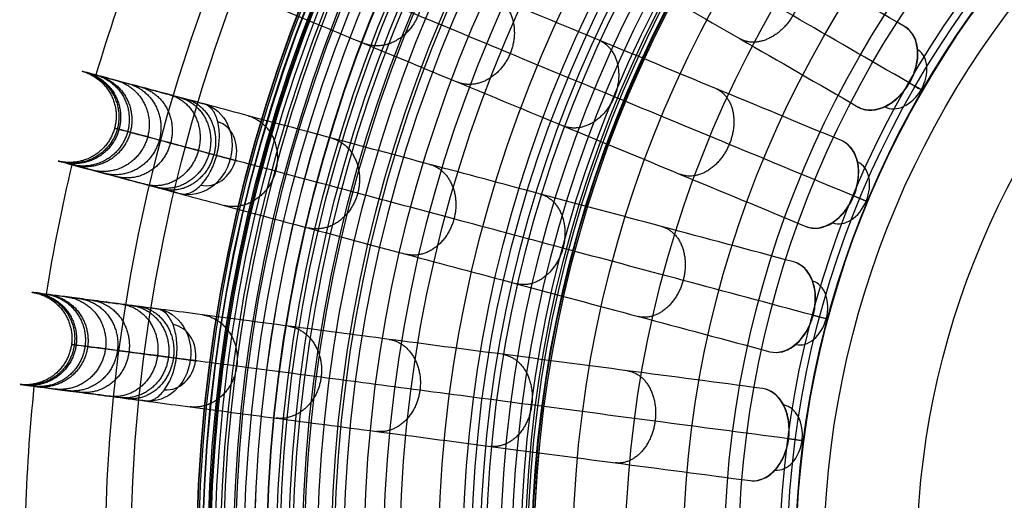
# Model space of a CAD drawing. Header units: millimetres. Extents: x 336 to 771, y -218 to 218.
# Tile 11 of 40: x 337 to 461, y 8 to 68. Entities that reach past the tile are written whole.
import ezdxf

# ---------------------------------------------------------------- set-up
doc = ezdxf.new("R2010")
doc.units = ezdxf.units.MM
doc.layers.add('Ø40', color=5, linetype='Continuous', true_color=0x0000ff)

msp = doc.modelspace()

# ---------------------------------------------------------------- linework, layer by layer
at = {"layer": 'Ø40'}
for centre, radius in [((553.5, 0, 327.83), 205.98), ((553.5, 0, 324.54), 202.78), ((553.5, 0, 216.3), 194.48), ((553.5, 0, 208.73), 194.44), ((553.5, 0, 222.17), 194.23), ((553.5, 0, 227.92), 193.76), ((553.5, 0, 197.88), 193.7), ((553.5, 0, 233.52), 193.07), ((553.5, 0, 191.61), 192.89), ((553.5, 0, 292.02), 192.73), ((553.5, 0, 238.92), 192.18), ((553.5, 0, 183.85), 191.48), ((553.5, 0, 244.11), 191.1), ((553.5, 0, 249.04), 189.85), ((553.5, 0, 175.93), 189.6), ((553.5, 0, 253.44), 188.52), ((553.5, 0, 167.94), 187.25), ((553.5, 0, 257.09), 187.24), ((553.5, 0, 261.09), 185.63), ((553.5, 0, 159.91), 184.45), ((553.5, 0, 264.55), 184.01), ((553.5, 0, 266.6), 182.93), ((553.5, 0, 151.84), 181.21), ((553.5, 0, 270.18), 180.94), ((553.5, 0, 308.95), 179.3), ((553.5, 0, 143.74), 177.54), ((553.5, 0, 271.74), 177.16), ((553.5, 0, 135.63), 173.45), ((553.5, 0, 127.5), 168.96), ((553.5, 0, 119.38), 164.07), ((553.5, 0, 330.72), 161.02), ((553.5, 0, 329.1), 159.93), ((553.5, 0, 111.27), 158.81), ((553.5, 0, 326.02), 158.07), ((553.5, 0, 322.67), 156.29), ((553.5, 0, 319.43), 154.83), ((553.5, 0, 316.33), 153.7), ((553.5, 0, 103.18), 153.18), ((553.5, 0, 313.39), 152.87), ((553.5, 0, 310.65), 152.35), ((553.5, 0, 303.65), 152.27), ((553.5, 0, 308.11), 152.09), ((553.5, 0, 305.78), 152.08), ((553.5, 0, 95.12), 147.21), ((553.5, 0, 86.75), 140.61), ((553.5, 0, 78.01), 133.32), ((553.5, 0, 10.01), 128.17), ((553.5, 0, 70.11), 126.37), ((553.5, 0, 24.45), 121.17), ((553.5, 0, 30.12), 120.24), ((553.5, 0, 27.04), 119.22), ((553.5, 0, 62.28), 119.15), ((553.5, 0), 115.64), ((553.5, 0, 46.86), 103.95)]:
    msp.add_circle(centre, radius, dxfattribs=at)
at = {"layer": 'Ø40', "extrusion": (0, 0, -1)}
for centre, radius in [((-553.5, 0, -350.42), 185.72), ((-553.5, 0, -350.42), 182.44), ((-553.5, 0, -348.87), 176.03), ((-553.5, 0, -344.55), 171.03)]:
    msp.add_circle(centre, radius, dxfattribs=at)
at = {"layer": 'Ø40'}
for start, end in [(159.0486, 163.4514), (166.5486, 170.9514), (174.0486, 178.4514)]:
    msp.add_arc((553.5, 0, 188.8), 216.09, start, end, dxfattribs=at)
at = {"layer": 'Ø40', "extrusion": (-0.613071, 0.353956, 0.7063)}
for centre, radius, start, end in [((-276.75, 274.92, -225.93), 5.84, 0.9435, 179.0565), ((-276.75, 274.92, -230.06), 4.13, 0.8935, 179.1065)]:
    msp.add_arc(centre, radius, start, end, dxfattribs=at)
at = {"layer": 'Ø40', "extrusion": (-0.5, -0.866025, 5.25317e-15)}
msp.add_arc((354.11, 35.04, -276.75), 5.84, 315.3692, 45.0643, dxfattribs=at)
at = {"layer": 'Ø40', "extrusion": (-0.499105, 0.133735, -0.85616)}
for start, end in [(180.7094, 270), (270, 359.2906)]:
    msp.add_arc((-143.26, -139.97, -411.91), 5.84, start, end, dxfattribs=at)
at = {"layer": 'Ø40', "extrusion": (0.499105, -0.133735, 0.85616)}
for start, end in [(270, 357.784), (182.216, 270)]:
    msp.add_arc((143.26, -139.97, 416.04), 4.13, start, end, dxfattribs=at)
at = {"layer": 'Ø40', "extrusion": (-0.654026, 0.270907, 0.7063)}
for centre, radius, start, end in [((-211.82, 297.54, -248.6), 5.84, 0.9435, 179.0565), ((-211.82, 297.54, -252.73), 4.13, 0.8935, 179.1065)]:
    msp.add_arc(centre, radius, start, end, dxfattribs=at)
at = {"layer": 'Ø40', "extrusion": (0.258819, 0.965926, 1.6365e-15)}
msp.add_arc((-332.68, 280.34, 143.26), 5.84, 123.6054, 211.114, dxfattribs=at)
at = {"layer": 'Ø40', "extrusion": (-0.382683, -0.92388, -4.71455e-16)}
msp.add_arc((386.14, 35.04, -211.82), 5.84, 315.3692, 45.0643, dxfattribs=at)
at = {"layer": 'Ø40', "extrusion": (-0.683791, 0.183221, 0.7063)}
for centre, radius, start, end in [((-143.26, 313.97, -265.08), 5.84, 0.9435, 179.0565), ((-143.26, 313.97, -269.21), 4.13, 0.8935, 179.1065)]:
    msp.add_arc(centre, radius, start, end, dxfattribs=at)
at = {"layer": 'Ø40', "extrusion": (-0.512291, 0.067444, -0.85616)}
for start, end in [(180.7094, 270), (270, 359.2906)]:
    msp.add_arc((-72.25, -152.07, -419.21), 5.84, start, end, dxfattribs=at)
at = {"layer": 'Ø40', "extrusion": (-0.258819, -0.965926, 1.07095e-14)}
msp.add_arc((409.41, 35.04, -143.26), 5.84, 315.3692, 45.0643, dxfattribs=at)
at = {"layer": 'Ø40', "extrusion": (0.512291, -0.067444, 0.85616)}
for start, end in [(270, 357.784), (182.216, 270)]:
    msp.add_arc((72.25, -152.07, 423.34), 4.13, start, end, dxfattribs=at)
at = {"layer": 'Ø40', "extrusion": (0.130526, 0.991445, 4.032e-16)}
msp.add_arc((-346.8, 280.34, 72.25), 5.84, 123.6054, 211.114, dxfattribs=at)
at = {"layer": 'Ø40', "extrusion": (-0.701857, 0.092401, 0.7063)}
for centre, radius, start, end in [((-72.25, 323.95, -275.08), 5.84, 0.9435, 179.0565), ((-72.25, 323.95, -279.21), 4.13, 0.8935, 179.1065)]:
    msp.add_arc(centre, radius, start, end, dxfattribs=at)
at = {"layer": 'Ø40', "extrusion": (-0.130526, -0.991445, 6.76365e-15)}
msp.add_arc((423.53, 35.04, -72.25), 5.84, 315.3692, 45.0643, dxfattribs=at)
at = {"layer": 'Ø40'}
for points, knots in [([(448.03, 67.64, 35.11), (442.97, 70.56, 40.93), (438.01, 73.42, 46.9), (433.2, 76.2, 53.01), (428.49, 78.92, 58.99), (423.9, 81.57, 65.12), (419.47, 84.12, 71.4), (415.16, 86.62, 77.52), (410.98, 89.03, 83.8), (407, 91.32, 90.22), (403.13, 93.56, 96.47), (399.43, 95.7, 102.87), (395.96, 97.7, 109.42), (392.59, 99.65, 115.78), (389.41, 101.48, 122.29), (386.5, 103.16, 128.94), (383.68, 104.79, 135.39), (381.09, 106.28, 141.99), (378.81, 107.6, 148.72), (376.58, 108.89, 155.25), (374.64, 110.01, 161.92), (373.03, 110.94, 168.69), (371.46, 111.84, 175.31), (370.22, 112.56, 182.02), (369.35, 113.06, 188.8), (369.35, 113.06, 188.81), (369.35, 113.06, 188.81), (369.35, 113.06, 188.81), (368.79, 113.39, 193.16), (368.39, 113.62, 197.55), (368.13, 113.77, 201.93), (367.88, 113.91, 206.25), (367.78, 113.97, 210.59), (367.82, 113.95, 214.92), (367.85, 113.93, 219.14), (368.03, 113.83, 223.38), (368.34, 113.65, 227.59), (368.64, 113.47, 231.67), (369.08, 113.22, 235.75), (369.65, 112.89, 239.79), (370.2, 112.57, 243.66), (370.87, 112.18, 247.52), (371.68, 111.72, 251.33), (372.45, 111.27, 254.93), (373.35, 110.75, 258.52), (374.39, 110.16, 262.04), (374.87, 109.87, 263.69), (375.39, 109.58, 265.32), (376.49, 108.94, 268.56), (377.08, 108.6, 270.17), (377.7, 108.24, 271.75), (378.29, 107.9, 273.25), (378.91, 107.54, 274.73), (379.57, 107.16, 276.18), (380.2, 106.8, 277.58), (380.87, 106.41, 278.95), (381.57, 106.01, 280.3)], [0, 0, 0, 0, 21.204799, 21.204799, 21.204799, 41.99698, 41.99698, 41.99698, 62.294163, 62.294163, 62.294163, 82.036498, 82.036498, 82.036498, 101.193153, 101.193153, 101.193153, 119.768949, 119.768949, 119.768949, 137.816316, 137.816316, 137.816316, 155.433498, 155.433498, 155.433498, 155.443084, 155.443084, 155.443084, 166.745582, 166.745582, 166.745582, 177.871129, 177.871129, 177.871129, 188.740149, 188.740149, 188.740149, 199.26457, 199.26457, 199.26457, 209.352232, 209.352232, 209.352232, 218.911491, 218.911491, 218.911491, 223.383634, 223.383634, 227.855231, 227.855231, 227.855231, 232.074047, 232.074047, 232.074047, 236.114875, 236.114875, 236.114875, 236.114875]), ([(448.62, 60.55, 39.18), (443.61, 63.44, 44.95), (433.92, 69.04, 56.62), (420.37, 76.87, 74.74), (408.06, 83.97, 93.26), (397.18, 90.25, 112.1), (387.88, 95.62, 131.21), (380.31, 99.99, 150.52), (374.64, 103.27, 169.98), (371.43, 105.12, 187.27), (370.05, 105.91, 202.24), (369.75, 106.09, 214.76), (370.25, 105.8, 226.99), (371.51, 105.08, 238.73), (373.44, 103.96, 249.8), (376.01, 102.48, 260.03), (378.65, 100.95, 267.84), (381.02, 99.58, 273.48), (382.28, 98.86, 276.08), (382.93, 98.48, 277.32)], [0, 0, 0, 0, 21.206687, 42.000163, 62.298384, 82.041442, 101.198015, 119.773444, 137.819283, 155.44352, 166.748088, 177.876049, 188.747485, 199.274348, 209.364632, 218.926927, 227.876161, 232.097972, 236.141838, 236.141838, 236.141838, 236.141838]), ([(375.73, 95.89, 280.3), (375.03, 96.3, 278.95), (374.36, 96.68, 277.58), (373.73, 97.05, 276.18), (373.07, 97.43, 274.73), (372.45, 97.79, 273.25), (371.86, 98.13, 271.75), (371.24, 98.49, 270.17), (370.65, 98.82, 268.56), (369.55, 99.46, 265.32), (369.03, 99.76, 263.69), (368.55, 100.04, 262.04), (367.51, 100.64, 258.52), (366.61, 101.16, 254.93), (365.84, 101.6, 251.33), (365.03, 102.07, 247.52), (364.36, 102.46, 243.66), (363.81, 102.78, 239.79), (363.24, 103.11, 235.75), (362.8, 103.36, 231.67), (362.5, 103.53, 227.59), (362.19, 103.71, 223.38), (362.01, 103.81, 219.14), (361.98, 103.83, 214.92), (361.94, 103.86, 210.59), (362.04, 103.8, 206.25), (362.29, 103.65, 201.93), (362.55, 103.5, 197.55), (362.95, 103.27, 193.16), (363.51, 102.95, 188.81), (363.51, 102.95, 188.81), (363.51, 102.95, 188.81), (363.51, 102.95, 188.8), (364.38, 102.45, 182.02), (365.62, 101.73, 175.31), (367.19, 100.82, 168.69), (368.8, 99.89, 161.92), (370.74, 98.77, 155.25), (372.97, 97.49, 148.72), (375.25, 96.17, 141.99), (377.84, 94.68, 135.39), (380.66, 93.05, 128.94), (383.57, 91.36, 122.29), (386.75, 89.53, 115.78), (390.12, 87.59, 109.42), (393.59, 85.58, 102.87), (397.29, 83.44, 96.47), (401.16, 81.21, 90.22), (405.14, 78.91, 83.8), (409.32, 76.5, 77.52), (413.63, 74.01, 71.4), (418.06, 71.46, 65.12), (422.65, 68.8, 58.99), (427.36, 66.08, 53.01), (432.17, 63.31, 46.9), (437.13, 60.45, 40.93), (442.19, 57.52, 35.11)], [0, 0, 0, 0, 4.040828, 4.040828, 4.040828, 8.259644, 8.259644, 8.259644, 12.731241, 12.731241, 17.203384, 17.203384, 17.203384, 26.762643, 26.762643, 26.762643, 36.850305, 36.850305, 36.850305, 47.374726, 47.374726, 47.374726, 58.243746, 58.243746, 58.243746, 69.369292, 69.369292, 69.369292, 80.671791, 80.671791, 80.671791, 80.681377, 80.681377, 80.681377, 98.298559, 98.298559, 98.298559, 116.345926, 116.345926, 116.345926, 134.921722, 134.921722, 134.921722, 154.078377, 154.078377, 154.078377, 173.820712, 173.820712, 173.820712, 194.117895, 194.117895, 194.117895, 214.910076, 214.910076, 214.910076, 236.114875, 236.114875, 236.114875, 236.114875]), ([(440.1, 53.29, 35.11), (434.7, 55.53, 40.93), (429.42, 57.72, 46.9), (424.29, 59.84, 53.01), (419.26, 61.93, 58.99), (414.36, 63.96, 65.12), (409.64, 65.91, 71.4), (405.03, 67.82, 77.52), (400.58, 69.66, 83.8), (396.34, 71.42, 90.22), (392.21, 73.13, 96.47), (388.26, 74.77, 102.87), (384.55, 76.3, 109.42), (380.96, 77.79, 115.78), (377.57, 79.19, 122.29), (374.47, 80.48, 128.94), (371.45, 81.73, 135.39), (368.7, 82.87, 141.99), (366.26, 83.88, 148.72), (363.88, 84.86, 155.25), (361.81, 85.72, 161.92), (360.1, 86.43, 168.69), (358.42, 87.13, 175.31), (357.09, 87.68, 182.02), (356.17, 88.06, 188.8), (356.17, 88.06, 188.81), (356.17, 88.06, 188.81), (356.17, 88.06, 188.81), (355.57, 88.31, 193.16), (355.14, 88.49, 197.55), (354.87, 88.6, 201.93), (354.6, 88.71, 206.25), (354.49, 88.75, 210.59), (354.53, 88.74, 214.92), (354.57, 88.72, 219.14), (354.76, 88.64, 223.38), (355.09, 88.51, 227.59), (355.41, 88.37, 231.67), (355.88, 88.18, 235.75), (356.49, 87.93, 239.79), (357.07, 87.69, 243.66), (357.79, 87.39, 247.52), (358.66, 87.03, 251.33), (359.48, 86.69, 254.93), (360.44, 86.29, 258.52), (361.54, 85.83, 262.04), (362.06, 85.62, 263.69), (362.61, 85.39, 265.32), (363.79, 84.9, 268.56), (364.41, 84.64, 270.17), (365.08, 84.37, 271.75), (365.7, 84.11, 273.25), (366.37, 83.83, 274.73), (367.07, 83.54, 276.18), (367.74, 83.26, 277.58), (368.45, 82.97, 278.95), (369.2, 82.66, 280.3)], [0, 0, 0, 0, 21.204799, 21.204799, 21.204799, 41.99698, 41.99698, 41.99698, 62.294163, 62.294163, 62.294163, 82.036498, 82.036498, 82.036498, 101.193153, 101.193153, 101.193153, 119.768949, 119.768949, 119.768949, 137.816316, 137.816316, 137.816316, 155.433498, 155.433498, 155.433498, 155.443084, 155.443084, 155.443084, 166.745582, 166.745582, 166.745582, 177.871129, 177.871129, 177.871129, 188.740149, 188.740149, 188.740149, 199.26457, 199.26457, 199.26457, 209.352232, 209.352232, 209.352232, 218.911491, 218.911491, 218.911491, 223.383634, 223.383634, 227.855231, 227.855231, 227.855231, 232.074047, 232.074047, 232.074047, 236.114875, 236.114875, 236.114875, 236.114875]), ([(441.61, 46.35, 39.18), (436.27, 48.56, 44.95), (425.94, 52.84, 56.62), (411.47, 58.83, 74.74), (398.35, 64.27, 93.26), (386.74, 69.08, 112.1), (376.81, 73.19, 131.21), (368.74, 76.53, 150.52), (362.69, 79.04, 169.98), (359.27, 80.45, 187.27), (357.8, 81.06, 202.24), (357.47, 81.2, 214.76), (358.01, 80.97, 226.99), (359.35, 80.42, 238.73), (361.42, 79.56, 249.8), (364.15, 78.43, 260.03), (366.97, 77.27, 267.84), (369.5, 76.22, 273.48), (370.84, 75.66, 276.08), (371.53, 75.37, 277.32)], [0, 0, 0, 0, 21.206687, 42.000163, 62.298384, 82.041442, 101.198015, 119.773444, 137.819283, 155.44352, 166.748088, 177.876049, 188.747485, 199.274348, 209.364632, 218.926927, 227.876161, 232.097972, 236.141838, 236.141838, 236.141838, 236.141838]), ([(364.73, 71.87, 280.3), (363.98, 72.18, 278.95), (363.27, 72.47, 277.58), (362.6, 72.75, 276.18), (361.9, 73.04, 274.73), (361.23, 73.32, 273.25), (360.61, 73.58, 271.75), (359.94, 73.85, 270.17), (359.32, 74.11, 268.56), (358.14, 74.6, 265.32), (357.59, 74.83, 263.69), (357.07, 75.04, 262.04), (355.97, 75.5, 258.52), (355.01, 75.9, 254.93), (354.19, 76.24, 251.33), (353.32, 76.6, 247.52), (352.6, 76.9, 243.66), (352.02, 77.14, 239.79), (351.41, 77.39, 235.75), (350.94, 77.58, 231.67), (350.62, 77.71, 227.59), (350.29, 77.85, 223.38), (350.1, 77.93, 219.14), (350.06, 77.95, 214.92), (350.02, 77.96, 210.59), (350.13, 77.92, 206.25), (350.4, 77.81, 201.93), (350.67, 77.69, 197.55), (351.1, 77.52, 193.16), (351.7, 77.27, 188.81), (351.7, 77.27, 188.81), (351.7, 77.27, 188.81), (351.7, 77.27, 188.8), (352.63, 76.88, 182.02), (353.95, 76.33, 175.31), (355.63, 75.64, 168.69), (357.34, 74.93, 161.92), (359.41, 74.07, 155.25), (361.79, 73.09, 148.72), (364.23, 72.08, 141.99), (366.99, 70.94, 135.39), (370, 69.69, 128.94), (373.1, 68.4, 122.29), (376.49, 67, 115.78), (380.08, 65.51, 109.42), (383.79, 63.98, 102.87), (387.74, 62.34, 96.47), (391.87, 60.63, 90.22), (396.11, 58.87, 83.8), (400.56, 57.03, 77.52), (405.17, 55.12, 71.4), (409.89, 53.17, 65.12), (414.79, 51.14, 58.99), (419.82, 49.05, 53.01), (424.95, 46.93, 46.9), (430.23, 44.74, 40.93), (435.63, 42.5, 35.11)], [0, 0, 0, 0, 4.040828, 4.040828, 4.040828, 8.259644, 8.259644, 8.259644, 12.731241, 12.731241, 17.203384, 17.203384, 17.203384, 26.762643, 26.762643, 26.762643, 36.850305, 36.850305, 36.850305, 47.374726, 47.374726, 47.374726, 58.243746, 58.243746, 58.243746, 69.369292, 69.369292, 69.369292, 80.671791, 80.671791, 80.671791, 80.681377, 80.681377, 80.681377, 98.298559, 98.298559, 98.298559, 116.345926, 116.345926, 116.345926, 134.921722, 134.921722, 134.921722, 154.078377, 154.078377, 154.078377, 173.820712, 173.820712, 173.820712, 194.117895, 194.117895, 194.117895, 214.910076, 214.910076, 214.910076, 236.114875, 236.114875, 236.114875, 236.114875]), ([(442.19, 57.52, 35.11), (442.64, 57.26, 34.59), (443.15, 57.13, 34.07), (443.7, 57.12, 33.59), (444.3, 57.12, 33.06), (444.93, 57.26, 32.58), (445.55, 57.56, 32.17), (445.86, 57.7, 31.97), (446.17, 57.88, 31.79), (446.77, 58.31, 31.47), (447.05, 58.55, 31.34), (447.33, 58.82, 31.23), (447.57, 59.06, 31.14), (447.81, 59.33, 31.07), (448.14, 59.76, 30.99), (448.24, 59.9, 30.97), (448.39, 60.13, 30.95), (448.44, 60.2, 30.95), (448.52, 60.32, 30.94), (448.54, 60.36, 30.94), (448.57, 60.41, 30.94), (448.59, 60.43, 30.94), (448.61, 60.47, 30.94), (448.62, 60.49, 30.94), (448.63, 60.51, 30.94), (448.64, 60.52, 30.94), (448.64, 60.53, 30.94), (448.65, 60.54, 30.94), (448.65, 60.55, 30.94), (448.66, 60.56, 30.94), (448.66, 60.56, 30.94), (448.67, 60.58, 30.94), (448.68, 60.6, 30.94), (448.71, 60.64, 30.94), (448.72, 60.66, 30.94), (448.75, 60.72, 30.94), (448.77, 60.76, 30.94), (448.84, 60.88, 30.95), (448.88, 60.96, 30.95), (449, 61.21, 30.97), (449.07, 61.37, 30.99), (449.27, 61.87, 31.07), (449.39, 62.2, 31.14), (449.48, 62.54, 31.23), (449.57, 62.91, 31.34), (449.64, 63.28, 31.47), (449.71, 64.01, 31.79), (449.71, 64.37, 31.97), (449.68, 64.71, 32.17), (449.63, 65.39, 32.58), (449.44, 66.01, 33.06), (449.13, 66.53, 33.59), (448.85, 67, 34.07), (448.48, 67.38, 34.59), (448.03, 67.64, 35.11)], [0, 0, 0, 0, 1.895955, 1.895955, 1.895955, 3.952351, 3.952351, 3.952351, 4.975221, 4.975221, 5.998092, 5.998092, 5.998092, 6.928118, 6.928118, 7.392879, 7.392879, 7.625228, 7.625228, 7.741399, 7.741399, 7.799483, 7.799483, 7.857568, 7.857568, 7.857568, 7.884087, 7.884087, 7.884087, 7.910606, 7.910606, 7.910606, 7.968688, 7.968688, 8.02677, 8.02677, 8.142941, 8.142941, 8.375291, 8.375291, 8.840054, 8.840054, 9.770082, 9.770082, 9.770082, 10.792953, 10.792953, 11.815823, 11.815823, 11.815823, 13.87222, 13.87222, 13.87222, 15.768175, 15.768175, 15.768175, 15.768175]), ([(434.11, 38.04, 35.11), (428.47, 39.55, 40.93), (422.94, 41.03, 46.9), (417.58, 42.47, 53.01), (412.32, 43.87, 58.99), (407.2, 45.25, 65.12), (402.27, 46.57, 71.4), (397.45, 47.86, 77.52), (392.8, 49.11, 83.8), (388.36, 50.3, 90.22), (384.04, 51.45, 96.47), (379.91, 52.56, 102.87), (376.04, 53.6, 109.42), (372.28, 54.6, 115.78), (368.74, 55.55, 122.29), (365.49, 56.42, 128.94), (362.34, 57.27, 135.39), (359.46, 58.04, 141.99), (356.91, 58.72, 148.72), (354.43, 59.39, 155.25), (352.26, 59.97, 161.92), (350.47, 60.45, 168.69), (348.72, 60.92, 175.31), (347.33, 61.29, 182.02), (346.36, 61.55, 188.8), (346.36, 61.55, 188.81), (346.36, 61.55, 188.81), (346.36, 61.55, 188.81), (345.74, 61.72, 193.16), (345.29, 61.84, 197.55), (345, 61.91, 201.93), (344.73, 61.99, 206.25), (344.61, 62.02, 210.59), (344.65, 62.01, 214.92), (344.69, 62, 219.14), (344.89, 61.94, 223.38), (345.24, 61.85, 227.59), (345.57, 61.76, 231.67), (346.06, 61.63, 235.75), (346.7, 61.46, 239.79), (347.31, 61.3, 243.66), (348.06, 61.09, 247.52), (348.96, 60.85, 251.33), (349.82, 60.62, 254.93), (350.82, 60.35, 258.52), (351.98, 60.04, 262.04), (352.52, 59.9, 263.69), (353.1, 59.74, 265.32), (354.33, 59.41, 268.56), (354.98, 59.24, 270.17), (355.68, 59.05, 271.75), (356.33, 58.88, 273.25), (357.03, 58.69, 274.73), (357.76, 58.49, 276.18), (358.46, 58.31, 277.58), (359.21, 58.11, 278.95), (359.99, 57.9, 280.3)], [0, 0, 0, 0, 21.204799, 21.204799, 21.204799, 41.99698, 41.99698, 41.99698, 62.294163, 62.294163, 62.294163, 82.036498, 82.036498, 82.036498, 101.193153, 101.193153, 101.193153, 119.768949, 119.768949, 119.768949, 137.816316, 137.816316, 137.816316, 155.433498, 155.433498, 155.433498, 155.443084, 155.443084, 155.443084, 166.745582, 166.745582, 166.745582, 177.871129, 177.871129, 177.871129, 188.740149, 188.740149, 188.740149, 199.26457, 199.26457, 199.26457, 209.352232, 209.352232, 209.352232, 218.911491, 218.911491, 218.911491, 223.383634, 223.383634, 227.855231, 227.855231, 227.855231, 232.074047, 232.074047, 232.074047, 236.114875, 236.114875, 236.114875, 236.114875]), ([(361.54, 51.44, 285.2), (361.56, 51.52, 285.2), (361.59, 51.6, 285.2), (361.61, 51.68, 285.2), (361.63, 51.76, 285.19), (361.64, 51.85, 285.19), (361.68, 52.01, 285.18), (361.7, 52.09, 285.17), (361.74, 52.34, 285.14), (361.77, 52.51, 285.12), (361.84, 53, 285.03), (361.87, 53.33, 284.94), (361.88, 53.65, 284.84), (361.9, 54.38, 284.6), (361.83, 55.07, 284.24), (361.68, 55.67, 283.79), (361.53, 56.27, 283.34), (361.3, 56.78, 282.8), (361.01, 57.16, 282.2), (360.72, 57.54, 281.6), (360.37, 57.79, 280.95), (359.99, 57.9, 280.3)], [0, 0, 0, 0, 0.217298, 0.217298, 0.217298, 0.434342, 0.434342, 0.651386, 0.651386, 1.085525, 1.085525, 1.954213, 1.954213, 1.954213, 3.937468, 3.937468, 3.937468, 5.915593, 5.915593, 5.915593, 7.892081, 7.892081, 7.892081, 7.892081]), ([(436.52, 31.34, 39.18), (430.94, 32.84, 44.95), (420.13, 35.74, 56.62), (405.01, 39.79, 74.74), (391.29, 43.47, 93.26), (379.15, 46.72, 112.1), (368.77, 49.5, 131.21), (360.33, 51.76, 150.52), (354.01, 53.45, 169.98), (350.43, 54.41, 187.27), (348.89, 54.82, 202.24), (348.55, 54.92, 214.76), (349.11, 54.77, 226.99), (350.51, 54.39, 238.73), (352.67, 53.81, 249.8), (355.53, 53.05, 260.03), (358.48, 52.26, 267.84), (361.12, 51.55, 273.48), (362.53, 51.17, 276.08), (363.25, 50.98, 277.32)], [0, 0, 0, 0, 21.206687, 42.000163, 62.298384, 82.041442, 101.198015, 119.773444, 137.819283, 155.44352, 166.748088, 177.876049, 188.747485, 199.274348, 209.364632, 218.926927, 227.876161, 232.097972, 236.141838, 236.141838, 236.141838, 236.141838]), ([(435.63, 42.5, 35.11), (436.11, 42.3, 34.59), (436.64, 42.24, 34.07), (437.19, 42.3, 33.59), (437.78, 42.37, 33.06), (438.39, 42.6, 32.58), (438.97, 42.97, 32.17), (439.25, 43.16, 31.97), (439.53, 43.38, 31.79), (440.07, 43.88, 31.47), (440.32, 44.15, 31.34), (440.56, 44.46, 31.23), (440.61, 44.52, 31.21), (440.66, 44.59, 31.19), (440.71, 44.65, 31.17), (440.89, 44.91, 31.1), (441.06, 45.17, 31.04), (441.29, 45.59, 30.98), (441.36, 45.73, 30.97), (441.47, 45.94, 30.95), (441.5, 46.01, 30.95), (441.55, 46.12, 30.94), (441.57, 46.16, 30.94), (441.59, 46.21, 30.94), (441.6, 46.23, 30.94), (441.61, 46.27, 30.94), (441.62, 46.29, 30.94), (441.63, 46.31, 30.94), (441.63, 46.31, 30.94), (441.64, 46.32, 30.94), (441.64, 46.33, 30.94), (441.65, 46.34, 30.94), (441.65, 46.35, 30.94), (441.65, 46.36, 30.94), (441.66, 46.38, 30.94), (441.67, 46.4, 30.94), (441.69, 46.45, 30.94), (441.7, 46.47, 30.94), (441.72, 46.53, 30.94), (441.74, 46.57, 30.94), (441.78, 46.7, 30.95), (441.81, 46.78, 30.95), (441.9, 47.04, 30.97), (441.95, 47.21, 30.99), (442.09, 47.73, 31.07), (442.16, 48.08, 31.14), (442.2, 48.43, 31.23), (442.25, 48.81, 31.34), (442.27, 49.18, 31.47), (442.24, 49.92, 31.79), (442.2, 50.27, 31.97), (442.13, 50.6, 32.17), (441.98, 51.27, 32.58), (441.71, 51.86, 33.06), (441.34, 52.33, 33.59), (441, 52.77, 34.07), (440.58, 53.09, 34.59), (440.1, 53.29, 35.11)], [0, 0, 0, 0, 1.895955, 1.895955, 1.895955, 3.952351, 3.952351, 3.952351, 4.975221, 4.975221, 5.998092, 5.998092, 5.998092, 6.217268, 6.217268, 6.217268, 7.037384, 7.037384, 7.44727, 7.44727, 7.652191, 7.652191, 7.754649, 7.754649, 7.805877, 7.805877, 7.857106, 7.857106, 7.857106, 7.883625, 7.883625, 7.883625, 7.910144, 7.910144, 7.910144, 7.968225, 7.968225, 8.026308, 8.026308, 8.142479, 8.142479, 8.374829, 8.374829, 8.839592, 8.839592, 9.76962, 9.76962, 9.76962, 10.792491, 10.792491, 11.815361, 11.815361, 11.815361, 13.871758, 13.871758, 13.871758, 15.767712, 15.767712, 15.767712, 15.767712]), ([(356.97, 46.61, 280.3), (357.35, 46.51, 280.95), (357.78, 46.55, 281.6), (358.22, 46.74, 282.2), (358.66, 46.93, 282.8), (359.11, 47.25, 283.34), (359.55, 47.7, 283.79), (359.98, 48.15, 284.24), (360.38, 48.71, 284.6), (360.73, 49.35, 284.84), (360.88, 49.64, 284.94), (361.02, 49.93, 285.03), (361.2, 50.39, 285.12), (361.26, 50.55, 285.14), (361.35, 50.79, 285.17), (361.37, 50.87, 285.18), (361.43, 51.03, 285.19), (361.45, 51.11, 285.19), (361.47, 51.19, 285.2), (361.5, 51.27, 285.2), (361.52, 51.35, 285.2), (361.54, 51.44, 285.2)], [0, 0, 0, 0, 1.976488, 1.976488, 1.976488, 3.954613, 3.954613, 3.954613, 5.937868, 5.937868, 5.937868, 6.806556, 6.806556, 7.240695, 7.240695, 7.457739, 7.457739, 7.674783, 7.674783, 7.674783, 7.892081, 7.892081, 7.892081, 7.892081]), ([(356.97, 46.61, 280.3), (356.18, 46.83, 278.95), (355.44, 47.02, 277.58), (354.74, 47.21, 276.18), (354, 47.41, 274.73), (353.31, 47.6, 273.25), (352.65, 47.77, 271.75), (351.96, 47.96, 270.17), (351.31, 48.13, 268.56), (350.08, 48.46, 265.32), (349.5, 48.62, 263.69), (348.96, 48.76, 262.04), (347.8, 49.07, 258.52), (346.8, 49.34, 254.93), (345.94, 49.57, 251.33), (345.04, 49.81, 247.52), (344.28, 50.01, 243.66), (343.67, 50.18, 239.79), (343.04, 50.35, 235.75), (342.55, 50.48, 231.67), (342.21, 50.57, 227.59), (341.86, 50.66, 223.38), (341.67, 50.71, 219.14), (341.63, 50.73, 214.92), (341.59, 50.74, 210.59), (341.7, 50.71, 206.25), (341.98, 50.63, 201.93), (342.26, 50.56, 197.55), (342.71, 50.43, 193.16), (343.34, 50.27, 188.81), (343.34, 50.27, 188.81), (343.34, 50.27, 188.81), (343.34, 50.27, 188.8), (344.31, 50.01, 182.02), (345.7, 49.64, 175.31), (347.45, 49.17, 168.69), (349.24, 48.69, 161.92), (351.41, 48.11, 155.25), (353.89, 47.44, 148.72), (356.44, 46.76, 141.99), (359.32, 45.98, 135.39), (362.47, 45.14, 128.94), (365.72, 44.27, 122.29), (369.25, 43.32, 115.78), (373.02, 42.32, 109.42), (376.89, 41.28, 102.87), (381.02, 40.17, 96.47), (385.34, 39.01, 90.22), (389.77, 37.83, 83.8), (394.43, 36.58, 77.52), (399.24, 35.29, 71.4), (404.18, 33.97, 65.12), (409.3, 32.59, 58.99), (414.56, 31.18, 53.01), (419.92, 29.75, 46.9), (425.45, 28.27, 40.93), (431.09, 26.75, 35.11)], [0, 0, 0, 0, 4.040828, 4.040828, 4.040828, 8.259644, 8.259644, 8.259644, 12.731241, 12.731241, 17.203384, 17.203384, 17.203384, 26.762643, 26.762643, 26.762643, 36.850305, 36.850305, 36.850305, 47.374726, 47.374726, 47.374726, 58.243746, 58.243746, 58.243746, 69.369292, 69.369292, 69.369292, 80.671791, 80.671791, 80.671791, 80.681377, 80.681377, 80.681377, 98.298559, 98.298559, 98.298559, 116.345926, 116.345926, 116.345926, 134.921722, 134.921722, 134.921722, 154.078377, 154.078377, 154.078377, 173.820712, 173.820712, 173.820712, 194.117895, 194.117895, 194.117895, 214.910076, 214.910076, 214.910076, 236.114875, 236.114875, 236.114875, 236.114875]), ([(431.09, 26.75, 35.11), (431.59, 26.62, 34.59), (432.13, 26.62, 34.07), (432.66, 26.76, 33.59), (433.24, 26.91, 33.06), (433.81, 27.21, 32.58), (434.34, 27.66, 32.17), (434.6, 27.88, 31.97), (434.85, 28.13, 31.79), (435.31, 28.69, 31.47), (435.53, 29, 31.34), (435.72, 29.33, 31.23), (435.9, 29.64, 31.14), (436.06, 29.95, 31.07), (436.26, 30.45, 30.99), (436.33, 30.62, 30.97), (436.41, 30.87, 30.95), (436.44, 30.96, 30.95), (436.48, 31.09, 30.94), (436.49, 31.13, 30.94), (436.51, 31.2, 30.94), (436.52, 31.22, 30.94), (436.53, 31.26, 30.94), (436.54, 31.28, 30.94), (436.54, 31.31, 30.94), (436.55, 31.32, 30.94), (436.55, 31.33, 30.94), (436.55, 31.34, 30.94), (436.55, 31.35, 30.94), (436.56, 31.36, 30.94), (436.56, 31.37, 30.94), (436.57, 31.39, 30.94), (436.57, 31.41, 30.94), (436.58, 31.45, 30.94), (436.59, 31.48, 30.94), (436.6, 31.54, 30.94), (436.61, 31.59, 30.94), (436.64, 31.72, 30.95), (436.66, 31.81, 30.95), (436.72, 32.07, 30.97), (436.74, 32.25, 30.99), (436.81, 32.78, 31.07), (436.84, 33.14, 31.14), (436.83, 33.49, 31.23), (436.83, 33.87, 31.34), (436.8, 34.24, 31.47), (436.68, 34.97, 31.79), (436.59, 35.31, 31.97), (436.47, 35.63, 32.17), (436.24, 36.28, 32.58), (435.9, 36.83, 33.06), (435.47, 37.25, 33.59), (435.08, 37.63, 34.07), (434.62, 37.9, 34.59), (434.11, 38.04, 35.11)], [0, 0, 0, 0, 1.895955, 1.895955, 1.895955, 3.952351, 3.952351, 3.952351, 4.975221, 4.975221, 5.998092, 5.998092, 5.998092, 6.928118, 6.928118, 7.392879, 7.392879, 7.625228, 7.625228, 7.741399, 7.741399, 7.799483, 7.799483, 7.857568, 7.857568, 7.857568, 7.884087, 7.884087, 7.884087, 7.910606, 7.910606, 7.910606, 7.968688, 7.968688, 8.02677, 8.02677, 8.142941, 8.142941, 8.375291, 8.375291, 8.840054, 8.840054, 9.770082, 9.770082, 9.770082, 10.792953, 10.792953, 11.815823, 11.815823, 11.815823, 13.87222, 13.87222, 13.87222, 15.768175, 15.768175, 15.768175, 15.768175]), ([(430.17, 22.13, 35.11), (424.38, 22.89, 40.93), (418.71, 23.64, 46.9), (413.2, 24.36, 53.01), (407.8, 25.07, 58.99), (402.55, 25.76, 65.12), (397.48, 26.43, 71.4), (392.54, 27.08, 77.52), (387.76, 27.71, 83.8), (383.21, 28.31, 90.22), (378.78, 28.89, 96.47), (374.54, 29.45, 102.87), (370.56, 29.97, 109.42), (366.7, 30.48, 115.78), (363.07, 30.96, 122.29), (359.74, 31.4, 128.94), (356.51, 31.83, 135.39), (353.55, 32.21, 141.99), (350.93, 32.56, 148.72), (348.38, 32.89, 155.25), (346.16, 33.19, 161.92), (344.32, 33.43, 168.69), (342.52, 33.67, 175.31), (341.1, 33.85, 182.02), (340.1, 33.99, 188.8), (340.1, 33.99, 188.81), (340.1, 33.99, 188.81), (340.1, 33.99, 188.81), (339.46, 34.07, 193.16), (339, 34.13, 197.55), (338.71, 34.17, 201.93), (338.42, 34.21, 206.25), (338.3, 34.22, 210.59), (338.34, 34.22, 214.92), (338.39, 34.21, 219.14), (338.59, 34.18, 223.38), (338.94, 34.14, 227.59), (339.29, 34.09, 231.67), (339.79, 34.03, 235.75), (340.44, 33.94, 239.79), (341.07, 33.86, 243.66), (341.84, 33.76, 247.52), (342.77, 33.63, 251.33), (343.65, 33.52, 254.93), (344.68, 33.38, 258.52), (345.87, 33.23, 262.04), (346.42, 33.15, 263.69), (347.02, 33.07, 265.32), (348.28, 32.91, 268.56), (348.95, 32.82, 270.17), (349.66, 32.73, 271.75), (350.33, 32.64, 273.25), (351.05, 32.54, 274.73), (351.8, 32.44, 276.18), (352.52, 32.35, 277.58), (353.29, 32.25, 278.95), (354.09, 32.14, 280.3)], [0, 0, 0, 0, 21.204799, 21.204799, 21.204799, 41.99698, 41.99698, 41.99698, 62.294163, 62.294163, 62.294163, 82.036498, 82.036498, 82.036498, 101.193153, 101.193153, 101.193153, 119.768949, 119.768949, 119.768949, 137.816316, 137.816316, 137.816316, 155.433498, 155.433498, 155.433498, 155.443084, 155.443084, 155.443084, 166.745582, 166.745582, 166.745582, 177.871129, 177.871129, 177.871129, 188.740149, 188.740149, 188.740149, 199.26457, 199.26457, 199.26457, 209.352232, 209.352232, 209.352232, 218.911491, 218.911491, 218.911491, 223.383634, 223.383634, 227.855231, 227.855231, 227.855231, 232.074047, 232.074047, 232.074047, 236.114875, 236.114875, 236.114875, 236.114875]), ([(356.47, 25.94, 285.2), (356.48, 26.02, 285.2), (356.49, 26.11, 285.2), (356.5, 26.19, 285.2), (356.51, 26.28, 285.19), (356.52, 26.36, 285.19), (356.53, 26.53, 285.18), (356.54, 26.61, 285.17), (356.55, 26.86, 285.14), (356.56, 27.03, 285.12), (356.56, 27.53, 285.03), (356.54, 27.86, 284.94), (356.51, 28.18, 284.84), (356.44, 28.9, 284.6), (356.28, 29.58, 284.24), (356.06, 30.16, 283.79), (355.83, 30.73, 283.34), (355.54, 31.21, 282.8), (355.2, 31.55, 282.2), (354.86, 31.89, 281.6), (354.48, 32.09, 280.95), (354.09, 32.14, 280.3)], [0, 0, 0, 0, 0.217298, 0.217298, 0.217298, 0.434342, 0.434342, 0.651386, 0.651386, 1.085525, 1.085525, 1.954213, 1.954213, 1.954213, 3.937468, 3.937468, 3.937468, 5.915593, 5.915593, 5.915593, 7.892081, 7.892081, 7.892081, 7.892081]), ([(433.43, 15.81, 39.18), (427.7, 16.56, 44.95), (416.61, 18.02, 56.62), (401.08, 20.07, 74.74), (387, 21.92, 93.26), (374.54, 23.56, 112.1), (363.89, 24.96, 131.21), (355.23, 26.1, 150.52), (348.74, 26.96, 169.98), (345.06, 27.44, 187.27), (343.49, 27.65, 202.24), (343.14, 27.69, 214.76), (343.71, 27.62, 226.99), (345.15, 27.43, 238.73), (347.37, 27.14, 249.8), (350.3, 26.75, 260.03), (353.32, 26.35, 267.84), (356.04, 26, 273.48), (357.48, 25.81, 276.08), (358.22, 25.71, 277.32)], [0, 0, 0, 0, 21.206687, 42.000163, 62.298384, 82.041442, 101.198015, 119.773444, 137.819283, 155.44352, 166.748088, 177.876049, 188.747485, 199.274348, 209.364632, 218.926927, 227.876161, 232.097972, 236.141838, 236.141838, 236.141838, 236.141838]), ([(352.57, 20.56, 280.3), (352.96, 20.51, 280.95), (353.37, 20.61, 281.6), (353.79, 20.85, 282.2), (354.2, 21.09, 282.8), (354.61, 21.47, 283.34), (354.98, 21.97, 283.79), (355.35, 22.47, 284.24), (355.67, 23.08, 284.6), (355.93, 23.77, 284.84), (356.05, 24.07, 284.94), (356.15, 24.38, 285.03), (356.27, 24.86, 285.12), (356.31, 25.03, 285.14), (356.36, 25.27, 285.17), (356.38, 25.36, 285.18), (356.41, 25.52, 285.19), (356.42, 25.6, 285.19), (356.44, 25.69, 285.2), (356.45, 25.77, 285.2), (356.46, 25.86, 285.2), (356.47, 25.94, 285.2)], [0, 0, 0, 0, 1.976488, 1.976488, 1.976488, 3.954613, 3.954613, 3.954613, 5.937868, 5.937868, 5.937868, 6.806556, 6.806556, 7.240695, 7.240695, 7.457739, 7.457739, 7.674783, 7.674783, 7.674783, 7.892081, 7.892081, 7.892081, 7.892081]), ([(352.57, 20.56, 280.3), (351.76, 20.67, 278.95), (351, 20.77, 277.58), (350.28, 20.86, 276.18), (349.52, 20.96, 274.73), (348.81, 21.06, 273.25), (348.14, 21.15, 271.75), (347.42, 21.24, 270.17), (346.75, 21.33, 268.56), (345.49, 21.49, 265.32), (344.9, 21.57, 263.69), (344.34, 21.65, 262.04), (343.16, 21.8, 258.52), (342.13, 21.94, 254.93), (341.25, 22.05, 251.33), (340.32, 22.18, 247.52), (339.54, 22.28, 243.66), (338.92, 22.36, 239.79), (338.26, 22.45, 235.75), (337.77, 22.51, 231.67), (337.42, 22.56, 227.59), (337.06, 22.6, 223.38), (336.86, 22.63, 219.14), (336.82, 22.64, 214.92), (336.78, 22.64, 210.59), (336.9, 22.63, 206.25), (337.18, 22.59, 201.93), (337.47, 22.55, 197.55), (337.93, 22.49, 193.16), (338.57, 22.41, 188.81), (338.57, 22.41, 188.81), (338.57, 22.41, 188.81), (338.57, 22.41, 188.8), (339.57, 22.27, 182.02), (341, 22.09, 175.31), (342.79, 21.85, 168.69), (344.63, 21.61, 161.92), (346.86, 21.32, 155.25), (349.4, 20.98, 148.72), (352.02, 20.64, 141.99), (354.98, 20.25, 135.39), (358.21, 19.82, 128.94), (361.55, 19.38, 122.29), (365.18, 18.9, 115.78), (369.04, 18.4, 109.42), (373.01, 17.87, 102.87), (377.25, 17.31, 96.47), (381.68, 16.73, 90.22), (386.24, 16.13, 83.8), (391.02, 15.5, 77.52), (395.96, 14.85, 71.4), (401.02, 14.18, 65.12), (406.28, 13.49, 58.99), (411.68, 12.78, 53.01), (417.18, 12.06, 46.9), (422.85, 11.31, 40.93), (428.65, 10.55, 35.11)], [0, 0, 0, 0, 4.040828, 4.040828, 4.040828, 8.259644, 8.259644, 8.259644, 12.731241, 12.731241, 17.203384, 17.203384, 17.203384, 26.762643, 26.762643, 26.762643, 36.850305, 36.850305, 36.850305, 47.374726, 47.374726, 47.374726, 58.243746, 58.243746, 58.243746, 69.369292, 69.369292, 69.369292, 80.671791, 80.671791, 80.671791, 80.681377, 80.681377, 80.681377, 98.298559, 98.298559, 98.298559, 116.345926, 116.345926, 116.345926, 134.921722, 134.921722, 134.921722, 154.078377, 154.078377, 154.078377, 173.820712, 173.820712, 173.820712, 194.117895, 194.117895, 194.117895, 214.910076, 214.910076, 214.910076, 236.114875, 236.114875, 236.114875, 236.114875]), ([(428.65, 10.55, 35.11), (429.16, 10.48, 34.59), (429.69, 10.55, 34.07), (430.2, 10.76, 33.59), (430.76, 10.98, 33.06), (431.28, 11.36, 32.58), (431.75, 11.86, 32.17), (431.98, 12.12, 31.97), (432.19, 12.4, 31.79), (432.58, 13.02, 31.47), (432.75, 13.36, 31.34), (432.9, 13.71, 31.23), (433.04, 14.03, 31.14), (433.15, 14.37, 31.07), (433.29, 14.89, 30.99), (433.33, 15.06, 30.97), (433.39, 15.33, 30.95), (433.4, 15.42, 30.95), (433.42, 15.55, 30.94), (433.43, 15.59, 30.94), (433.44, 15.66, 30.94), (433.45, 15.68, 30.94), (433.45, 15.73, 30.94), (433.45, 15.75, 30.94), (433.46, 15.77, 30.94), (433.46, 15.78, 30.94), (433.46, 15.79, 30.94), (433.46, 15.8, 30.94), (433.46, 15.81, 30.94), (433.46, 15.82, 30.94), (433.47, 15.83, 30.94), (433.47, 15.86, 30.94), (433.47, 15.88, 30.94), (433.48, 15.92, 30.94), (433.48, 15.95, 30.94), (433.49, 16.01, 30.94), (433.49, 16.06, 30.94), (433.5, 16.19, 30.95), (433.51, 16.28, 30.95), (433.53, 16.55, 30.97), (433.53, 16.73, 30.99), (433.53, 17.27, 31.07), (433.51, 17.63, 31.14), (433.46, 17.97, 31.23), (433.41, 18.35, 31.34), (433.33, 18.72, 31.47), (433.11, 19.42, 31.79), (432.98, 19.75, 31.97), (432.82, 20.05, 32.17), (432.51, 20.66, 32.58), (432.1, 21.16, 33.06), (431.62, 21.52, 33.59), (431.18, 21.85, 34.07), (430.69, 22.06, 34.59), (430.17, 22.13, 35.11)], [0, 0, 0, 0, 1.895955, 1.895955, 1.895955, 3.952351, 3.952351, 3.952351, 4.975221, 4.975221, 5.998092, 5.998092, 5.998092, 6.928118, 6.928118, 7.392879, 7.392879, 7.625228, 7.625228, 7.741399, 7.741399, 7.799483, 7.799483, 7.857568, 7.857568, 7.857568, 7.884087, 7.884087, 7.884087, 7.910606, 7.910606, 7.910606, 7.968688, 7.968688, 8.02677, 8.02677, 8.142941, 8.142941, 8.375291, 8.375291, 8.840054, 8.840054, 9.770082, 9.770082, 9.770082, 10.792953, 10.792953, 11.815823, 11.815823, 11.815823, 13.87222, 13.87222, 13.87222, 15.768175, 15.768175, 15.768175, 15.768175])]:
    msp.add_open_spline(points, degree=3, knots=knots, dxfattribs=at)
for points, weights, knots in [([(384.55, 76.3, 109.42), (389.06, 74.35, 112.43), (386.86, 69.03, 112.43), (384.65, 63.7, 112.43), (380.08, 65.51, 109.42)], [0.994503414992, 0.709881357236, 1, 0.709881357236, 0.994503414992], [7.928382, 7.928382, 7.928382, 15.707963, 15.707963, 23.487544, 23.487544, 23.487544]), ([(433.2, 76.2, 53.01), (436.84, 73.99, 56.88), (433.97, 69.01, 56.88), (431.09, 64.03, 56.88), (427.36, 66.08, 53.01)], [0.99380043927, 0.71024008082, 1, 0.71024008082, 0.99380043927], [7.938002, 7.938002, 7.938002, 15.707963, 15.707963, 23.477925, 23.477925, 23.477925]), ([(396.34, 71.42, 90.22), (400.63, 69.56, 93.57), (398.43, 64.23, 93.57), (396.22, 58.91, 93.57), (391.87, 60.63, 90.22)], [0.994371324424, 0.709948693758, 1, 0.709948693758, 0.994371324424], [7.930188, 7.930188, 7.930188, 15.707963, 15.707963, 23.485739, 23.485739, 23.485739]), ([(409.64, 65.91, 71.4), (413.73, 64.13, 75.03), (411.53, 58.81, 75.03), (409.33, 53.49, 75.03), (405.17, 55.12, 71.4)], [0.994147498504, 0.710062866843, 1, 0.710062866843, 0.994147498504], [7.93325, 7.93325, 7.93325, 15.707963, 15.707963, 23.482677, 23.482677, 23.482677]), ([(344.65, 62.01, 214.92), (350.2, 60.44, 214.86), (348.71, 54.88, 214.86), (347.21, 49.31, 214.86), (341.63, 50.73, 214.92)], [0.994515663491, 0.709875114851, 1, 0.709875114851, 0.994515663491], [7.928215, 7.928215, 7.928215, 15.707963, 15.707963, 23.487712, 23.487712, 23.487712]), ([(345, 61.91, 201.93), (350.54, 60.35, 202.32), (349.05, 54.78, 202.32), (347.55, 49.22, 202.32), (341.98, 50.63, 201.93)], [0.994518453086, 0.709873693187, 1, 0.709873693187, 0.994518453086], [7.928177, 7.928177, 7.928177, 15.707963, 15.707963, 23.48775, 23.48775, 23.48775]), ([(345.24, 61.85, 227.59), (350.76, 60.29, 227.1), (349.27, 54.72, 227.1), (347.78, 49.16, 227.1), (342.21, 50.57, 227.59)], [0.994520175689, 0.709872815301, 1, 0.709872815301, 0.994520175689], [7.928153, 7.928153, 7.928153, 15.707963, 15.707963, 23.487773, 23.487773, 23.487773]), ([(346.36, 61.55, 188.81), (351.84, 60, 189.66), (350.35, 54.43, 189.66), (348.86, 48.87, 189.66), (343.34, 50.27, 188.81)], [0.994519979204, 0.709872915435, 1, 0.709872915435, 0.994519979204], [7.928156, 7.928156, 7.928156, 15.707963, 15.707963, 23.487771, 23.487771, 23.487771]), ([(346.7, 61.46, 239.79), (352.17, 59.91, 238.86), (350.68, 54.35, 238.86), (349.19, 48.78, 238.86), (343.67, 50.18, 239.79)], [0.994533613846, 0.709865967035, 1, 0.709865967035, 0.994533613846], [7.92797, 7.92797, 7.92797, 15.707963, 15.707963, 23.487957, 23.487957, 23.487957]), ([(348.96, 60.85, 251.33), (354.35, 59.33, 249.95), (352.86, 53.76, 249.95), (351.37, 48.2, 249.95), (345.94, 49.57, 251.33)], [0.994562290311, 0.709851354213, 1, 0.709851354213, 0.994562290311], [7.927578, 7.927578, 7.927578, 15.707963, 15.707963, 23.488349, 23.488349, 23.488349]), ([(350.47, 60.45, 168.69), (355.82, 58.94, 170.22), (354.33, 53.37, 170.22), (352.83, 47.8, 170.22), (347.45, 49.17, 168.69)], [0.994559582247, 0.709852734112, 1, 0.709852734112, 0.994559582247], [7.927615, 7.927615, 7.927615, 15.707963, 15.707963, 23.488312, 23.488312, 23.488312]), ([(351.98, 60.04, 262.04), (357.23, 58.56, 260.18), (355.74, 52.99, 260.18), (354.25, 47.42, 260.18), (348.96, 48.76, 262.04)], [0.994618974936, 0.709822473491, 1, 0.709822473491, 0.994618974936], [7.926803, 7.926803, 7.926803, 15.707963, 15.707963, 23.489123, 23.489123, 23.489123]), ([(424.29, 59.84, 53.01), (428.18, 58.13, 56.88), (425.98, 52.82, 56.88), (423.78, 47.51, 56.88), (419.82, 49.05, 53.01)], [0.99380043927, 0.71024008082, 1, 0.71024008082, 0.99380043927], [7.938002, 7.938002, 7.938002, 15.707963, 15.707963, 23.477925, 23.477925, 23.477925]), ([(355.68, 59.05, 271.75), (360.73, 57.62, 269.37), (359.24, 52.05, 269.37), (357.74, 46.48, 269.37), (352.65, 47.77, 271.75)], [0.99473984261, 0.709760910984, 1, 0.709760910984, 0.99473984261], [7.925153, 7.925153, 7.925153, 15.707963, 15.707963, 23.490774, 23.490774, 23.490774]), ([(356.91, 58.72, 148.72), (362.07, 57.26, 150.82), (360.58, 51.69, 150.82), (359.09, 46.13, 150.82), (353.89, 47.44, 148.72)], [0.994578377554, 0.7098431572, 1, 0.7098431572, 0.994578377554], [7.927358, 7.927358, 7.927358, 15.707963, 15.707963, 23.488569, 23.488569, 23.488569]), ([(357.76, 58.49, 276.18), (362.68, 57.1, 273.51), (361.19, 51.53, 273.51), (359.69, 45.96, 273.51), (354.74, 47.21, 276.18)], [0.994812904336, 0.709723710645, 1, 0.709723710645, 0.994812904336], [7.924155, 7.924155, 7.924155, 15.707963, 15.707963, 23.491771, 23.491771, 23.491771]), ([(365.49, 56.42, 128.94), (370.44, 55.02, 131.54), (368.95, 49.45, 131.54), (367.46, 43.88, 131.54), (362.47, 45.14, 128.94)], [0.994566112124, 0.709849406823, 1, 0.709849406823, 0.994566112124], [7.927526, 7.927526, 7.927526, 15.707963, 15.707963, 23.488401, 23.488401, 23.488401]), ([(376.04, 53.6, 109.42), (380.76, 52.25, 112.43), (379.27, 46.68, 112.43), (377.78, 41.12, 112.43), (373.02, 42.32, 109.42)], [0.994503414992, 0.709881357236, 1, 0.709881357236, 0.994503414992], [7.928382, 7.928382, 7.928382, 15.707963, 15.707963, 23.487544, 23.487544, 23.487544]), ([(388.36, 50.3, 90.22), (392.86, 49.01, 93.57), (391.37, 43.44, 93.57), (389.88, 37.88, 93.57), (385.34, 39.01, 90.22)], [0.994371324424, 0.709948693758, 1, 0.709948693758, 0.994371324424], [7.930188, 7.930188, 7.930188, 15.707963, 15.707963, 23.485739, 23.485739, 23.485739]), ([(402.27, 46.57, 71.4), (406.56, 45.33, 75.03), (405.07, 39.77, 75.03), (403.58, 34.21, 75.03), (399.24, 35.29, 71.4)], [0.994147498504, 0.710062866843, 1, 0.710062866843, 0.994147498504], [7.93325, 7.93325, 7.93325, 15.707963, 15.707963, 23.482677, 23.482677, 23.482677]), ([(417.58, 42.47, 53.01), (421.67, 41.28, 56.88), (420.18, 35.72, 56.88), (418.69, 30.17, 56.88), (414.56, 31.18, 53.01)], [0.99380043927, 0.71024008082, 1, 0.71024008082, 0.99380043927], [7.938002, 7.938002, 7.938002, 15.707963, 15.707963, 23.477925, 23.477925, 23.477925]), ([(338.34, 34.22, 214.92), (344.05, 33.39, 214.86), (343.29, 27.67, 214.86), (342.54, 21.96, 214.86), (336.82, 22.64, 214.92)], [0.994515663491, 0.709875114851, 1, 0.709875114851, 0.994515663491], [7.928215, 7.928215, 7.928215, 15.707963, 15.707963, 23.487712, 23.487712, 23.487712]), ([(338.71, 34.17, 201.93), (344.4, 33.34, 202.32), (343.64, 27.63, 202.32), (342.89, 21.91, 202.32), (337.18, 22.59, 201.93)], [0.994518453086, 0.709873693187, 1, 0.709873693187, 0.994518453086], [7.928177, 7.928177, 7.928177, 15.707963, 15.707963, 23.48775, 23.48775, 23.48775]), ([(338.94, 34.14, 227.59), (344.63, 33.31, 227.1), (343.87, 27.6, 227.1), (343.12, 21.88, 227.1), (337.42, 22.56, 227.59)], [0.994520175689, 0.709872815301, 1, 0.709872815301, 0.994520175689], [7.928153, 7.928153, 7.928153, 15.707963, 15.707963, 23.487773, 23.487773, 23.487773]), ([(340.1, 33.99, 188.81), (345.74, 33.16, 189.66), (344.99, 27.45, 189.66), (344.23, 21.74, 189.66), (338.57, 22.41, 188.81)], [0.994519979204, 0.709872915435, 1, 0.709872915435, 0.994519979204], [7.928156, 7.928156, 7.928156, 15.707963, 15.707963, 23.487771, 23.487771, 23.487771]), ([(340.44, 33.94, 239.79), (346.07, 33.12, 238.86), (345.32, 27.41, 238.86), (344.57, 21.69, 238.86), (338.92, 22.36, 239.79)], [0.994533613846, 0.709865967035, 1, 0.709865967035, 0.994533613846], [7.92797, 7.92797, 7.92797, 15.707963, 15.707963, 23.487957, 23.487957, 23.487957]), ([(342.77, 33.63, 251.33), (348.31, 32.83, 249.95), (347.56, 27.11, 249.95), (346.8, 21.4, 249.95), (341.25, 22.05, 251.33)], [0.994562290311, 0.709851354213, 1, 0.709851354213, 0.994562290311], [7.927578, 7.927578, 7.927578, 15.707963, 15.707963, 23.488349, 23.488349, 23.488349]), ([(344.32, 33.43, 168.69), (349.82, 32.63, 170.22), (349.06, 26.91, 170.22), (348.31, 21.2, 170.22), (342.79, 21.85, 168.69)], [0.994559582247, 0.709852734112, 1, 0.709852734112, 0.994559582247], [7.927615, 7.927615, 7.927615, 15.707963, 15.707963, 23.488312, 23.488312, 23.488312]), ([(345.87, 33.23, 262.04), (351.27, 32.44, 260.18), (350.51, 26.72, 260.18), (349.76, 21.01, 260.18), (344.34, 21.65, 262.04)], [0.994618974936, 0.709822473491, 1, 0.709822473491, 0.994618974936], [7.926803, 7.926803, 7.926803, 15.707963, 15.707963, 23.489123, 23.489123, 23.489123]), ([(349.66, 32.73, 271.75), (354.86, 31.97, 269.37), (354.1, 26.25, 269.37), (353.35, 20.53, 269.37), (348.14, 21.15, 271.75)], [0.99473984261, 0.709760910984, 1, 0.709760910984, 0.99473984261], [7.925153, 7.925153, 7.925153, 15.707963, 15.707963, 23.490774, 23.490774, 23.490774]), ([(350.93, 32.56, 148.72), (356.23, 31.78, 150.82), (355.48, 26.07, 150.82), (354.73, 20.36, 150.82), (349.4, 20.98, 148.72)], [0.994578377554, 0.7098431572, 1, 0.7098431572, 0.994578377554], [7.927358, 7.927358, 7.927358, 15.707963, 15.707963, 23.488569, 23.488569, 23.488569]), ([(351.8, 32.44, 276.18), (356.86, 31.71, 273.51), (356.1, 25.99, 273.51), (355.35, 20.27, 273.51), (350.28, 20.86, 276.18)], [0.994812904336, 0.709723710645, 1, 0.709723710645, 0.994812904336], [7.924155, 7.924155, 7.924155, 15.707963, 15.707963, 23.491771, 23.491771, 23.491771]), ([(359.74, 31.4, 128.94), (364.83, 30.65, 131.54), (364.07, 24.94, 131.54), (363.32, 19.22, 131.54), (358.21, 19.82, 128.94)], [0.994566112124, 0.709849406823, 1, 0.709849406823, 0.994566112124], [7.927526, 7.927526, 7.927526, 15.707963, 15.707963, 23.488401, 23.488401, 23.488401]), ([(370.56, 29.97, 109.42), (375.42, 29.26, 112.43), (374.67, 23.54, 112.43), (373.92, 17.83, 112.43), (369.04, 18.4, 109.42)], [0.994503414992, 0.709881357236, 1, 0.709881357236, 0.994503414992], [7.928382, 7.928382, 7.928382, 15.707963, 15.707963, 23.487544, 23.487544, 23.487544]), ([(383.21, 28.31, 90.22), (387.84, 27.62, 93.57), (387.09, 21.91, 93.57), (386.34, 16.2, 93.57), (381.68, 16.73, 90.22)], [0.994371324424, 0.709948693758, 1, 0.709948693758, 0.994371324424], [7.930188, 7.930188, 7.930188, 15.707963, 15.707963, 23.485739, 23.485739, 23.485739]), ([(397.48, 26.43, 71.4), (401.9, 25.77, 75.03), (401.15, 20.06, 75.03), (400.4, 14.35, 75.03), (395.96, 14.85, 71.4)], [0.994147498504, 0.710062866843, 1, 0.710062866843, 0.994147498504], [7.93325, 7.93325, 7.93325, 15.707963, 15.707963, 23.482677, 23.482677, 23.482677]), ([(413.2, 24.36, 53.01), (417.41, 23.72, 56.88), (416.66, 18.02, 56.88), (415.91, 12.31, 56.88), (411.68, 12.78, 53.01)], [0.99380043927, 0.71024008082, 1, 0.71024008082, 0.99380043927], [7.938002, 7.938002, 7.938002, 15.707963, 15.707963, 23.477925, 23.477925, 23.477925])]:
    msp.add_rational_spline(points, weights, degree=2, knots=knots, dxfattribs=at)

doc.saveas('drawing.dxf')
